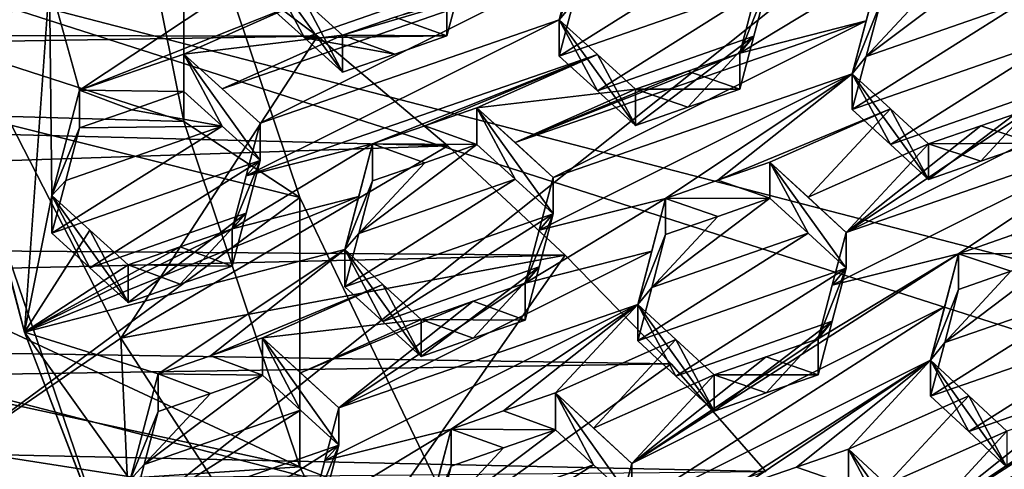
# Model space of a CAD drawing. Header units: metres. Extents: x -22 to 22, y 0 to 204.
# Tile 38 of 256: x -7.66 to -5.29, y 15.6 to 16.68. Entities that reach past the tile are written whole.
import ezdxf

# ---------------------------------------------------------------- set-up
doc = ezdxf.new("R2010")
doc.units = ezdxf.units.M
doc.layers.add('solid_002_SW0002', color=7, linetype='CONTINUOUS')
doc.layers.add('solid_002_SW0002_01', color=7, linetype='CONTINUOUS')

msp = doc.modelspace()

# ---------------------------------------------------------------- linework, layer by layer
at = {"layer": 'solid_002_SW0002'}
for points in [[(-10.401688, 38.78968, 222.258194), (-0.000125, 39.062069, 222.530045), (-0.000125, 6.009099, 222.530045)], [(-10.452005, 38.787876, 222.256866), (-10.401688, 38.78968, 222.258194), (-0.000125, 6.009099, 222.530045)], [(-10.250982, 9.179632, 222.262131), (-10.452005, 38.787876, 222.256866), (-0.000125, 6.009099, 222.530045)], [(15.431576, 33.648762, 223.952362), (-15.431306, 33.548271, 223.951843), (-15.319921, 9.159238, 223.824142)], [(-8.753432, 16.490189, 210.078552), (-7.011714, 23.589544, 208.176285), (-8.843912, 16.984709, 209.946045)], [(-7.011714, 23.589544, 208.176285), (-8.753432, 16.490189, 210.078552), (-7.835578, 19.798933, 209.191971)], [(8.155832, 16.363531, 196.136261), (-6.822947, 19.352098, 195.33548), (-6.223329, 20.08519, 195.139038)], [(8.29563, 15.439067, 196.383972), (-7.332353, 18.553354, 195.5495), (-6.822947, 19.352098, 195.33548)], [(8.323321, 14.50131, 196.635239), (-7.7389, 17.710806, 195.775253), (-7.332353, 18.553354, 195.5495)], [(8.043475, 12.659388, 197.128784), (-8.043475, 16.822996, 196.013153), (-7.7389, 17.710806, 195.775253)], [(-7.260591, 17.08028, 212.560394), (-8.370678, 17.468746, 212.456299), (-8.142657, 16.540651, 212.704987)], [(-7.434552, 17.29393, 209.914948), (-7.260594, 16.433247, 210.145569), (-8.954303, 16.980455, 209.998947)], [(-7.434552, 17.29393, 209.914948), (-7.260591, 17.08028, 212.560394), (-7.260594, 16.433247, 210.145569)], [(-7.787454, 16.639902, 216.819489), (-7.667252, 17.154552, 216.86554), (-7.284687, 16.898781, 217.081909)], [(-6.981866, 16.249947, 212.782883), (-7.260591, 17.08028, 212.560394), (-8.142657, 16.540651, 212.704987)], [(-7.260594, 16.433247, 210.145569), (-7.260591, 17.08028, 212.560394), (-6.981866, 16.249947, 212.782883)], [(-7.260594, 16.433247, 210.145569), (-8.862556, 16.479561, 210.133163), (-8.954303, 16.980455, 209.998947)], [(-6.290281, 16.930567, 210.354004), (-6.323824, 16.804443, 210.366989), (-6.357524, 16.677568, 210.37941)], [(-6.290281, 16.843281, 210.028244), (-6.290281, 16.930567, 210.354004), (-6.357524, 16.677568, 210.37941)], [(-13.129798, 16.872171, 216.911011), (-13.076277, 16.539892, 217.137512), (-7.284687, 16.898781, 217.081909)], [(-13.076277, 16.539892, 217.137512), (-6.939456, 16.638031, 217.265991), (-7.284687, 16.898781, 217.081909)], [(-7.787454, 16.639902, 216.819489), (-7.284687, 16.898781, 217.081909), (-6.939456, 16.638031, 217.265991)], [(-5.150488, 16.636246, 210.435577), (-5.150488, 16.720804, 210.75116), (-5.3342, 16.888214, 210.666122)], [(-5.150488, 16.636246, 210.435577), (-5.3342, 16.888214, 210.666122), (-5.242131, 16.719702, 210.39296)], [(-5.947169, 16.847672, 210.140884), (-6.323821, 16.717007, 210.040604), (-6.357524, 16.589945, 210.052399)], [(-5.947169, 16.847672, 210.140884), (-6.357524, 16.589945, 210.052399), (-5.855614, 16.764944, 210.185883)], [(-6.323821, 16.717007, 210.040604), (-6.290281, 16.843281, 210.028244), (-6.357524, 16.677568, 210.37941)], [(7.7389, 11.77158, 197.366669), (-8.239264, 15.907071, 196.25856), (-8.043475, 16.822996, 196.013153)], [(-7.06265, 16.806128, 210.129196), (-7.584064, 16.768324, 209.967911), (-7.511595, 16.508192, 210.042068)], [(-6.970513, 16.723011, 210.174988), (-7.06265, 16.806128, 210.129196), (-7.511595, 16.508192, 210.042068)], [(-7.168549, 16.511721, 210.151245), (-7.076928, 16.428741, 210.195557), (-6.323824, 16.804443, 210.366989)], [(-6.878938, 16.640261, 210.219986), (-7.168549, 16.511721, 210.151245), (-6.323824, 16.804443, 210.366989)], [(-7.076928, 16.428741, 210.195557), (-6.357524, 16.677568, 210.37941), (-6.323824, 16.804443, 210.366989)], [(-6.878938, 16.551279, 209.887894), (-7.06265, 16.806128, 210.129196), (-6.970513, 16.723011, 210.174988)], [(-6.970516, 16.633852, 209.842239), (-7.06265, 16.806128, 210.129196), (-6.878938, 16.551279, 209.887894)], [(-7.06265, 16.716776, 209.795731), (-7.06265, 16.806128, 210.129196), (-6.970516, 16.633852, 209.842239)], [(-6.753386, 16.683683, 210.25206), (-6.878938, 16.640261, 210.219986), (-6.323824, 16.804443, 210.366989)], [(-5.618644, 16.58918, 210.292831), (-5.3342, 16.803335, 210.34935), (-5.459579, 16.759623, 210.316025)], [(-5.242131, 16.719702, 210.39296), (-5.3342, 16.803335, 210.34935), (-5.618644, 16.58918, 210.292831)], [(-5.585155, 16.80142, 210.60202), (-5.889127, 16.724829, 210.519409), (-5.922857, 16.597498, 210.530579)], [(-5.618649, 16.674923, 210.6129), (-5.585155, 16.80142, 210.60202), (-5.922857, 16.597498, 210.530579)], [(-5.652398, 16.547293, 210.623215), (-5.585155, 16.80142, 210.60202), (-5.618649, 16.674923, 210.6129)], [(-5.585155, 16.715841, 210.282639), (-5.585155, 16.80142, 210.60202), (-5.652398, 16.547293, 210.623215)], [(-7.584064, 16.768324, 209.967911), (-7.860521, 16.767082, 209.878372), (-7.644602, 15.92612, 210.103699)], [(-7.727024, 16.234697, 210.147003), (-7.644602, 15.92612, 210.103699), (-7.860521, 16.767082, 209.878372)], [(-7.584064, 16.768324, 209.967911), (-7.644602, 15.92612, 210.103699), (-7.578838, 16.25514, 210.067276)], [(-7.584064, 16.768324, 209.967911), (-7.578838, 16.25514, 210.067276), (-7.511595, 16.508192, 210.042068)], [(-6.594296, 16.765575, 209.942108), (-7.06265, 16.716776, 209.795731), (-6.970516, 16.633852, 209.842239)], [(-6.594296, 16.765575, 209.942108), (-6.970516, 16.633852, 209.842239), (-6.627983, 16.638775, 209.954636)], [(-6.594296, 16.765575, 209.942108), (-6.627983, 16.638775, 209.954636), (-6.627983, 16.727057, 210.284103)], [(-5.855614, 16.764944, 210.185883), (-6.357524, 16.589945, 210.052399), (-6.265452, 16.506575, 210.096985)], [(-5.889129, 16.638418, 210.19696), (-5.855614, 16.764944, 210.185883), (-6.265452, 16.506575, 210.096985)], [(-5.855614, 16.764944, 210.185883), (-5.922857, 16.597498, 210.530579), (-5.889127, 16.724829, 210.519409)], [(-5.889129, 16.638418, 210.19696), (-5.922857, 16.597498, 210.530579), (-5.855614, 16.764944, 210.185883)], [(-5.618644, 16.58918, 210.292831), (-5.459579, 16.759623, 210.316025), (-5.585155, 16.715841, 210.282639)], [(-6.970513, 16.723011, 210.174988), (-7.511595, 16.508192, 210.042068), (-7.26064, 16.594982, 210.106171)], [(-6.878938, 16.640261, 210.219986), (-6.970513, 16.723011, 210.174988), (-7.26064, 16.594982, 210.106171)], [(-6.878938, 16.551279, 209.887894), (-6.970513, 16.723011, 210.174988), (-6.878938, 16.640261, 210.219986)], [(-6.627983, 16.638775, 209.954636), (-6.753386, 16.683683, 210.25206), (-6.627983, 16.727057, 210.284103)], [(-6.323821, 16.717007, 210.040604), (-6.357524, 16.677568, 210.37941), (-6.357524, 16.589945, 210.052399)], [(-5.242131, 16.719702, 210.39296), (-5.618644, 16.58918, 210.292831), (-5.652398, 16.46134, 210.302429)], [(-5.150488, 16.636246, 210.435577), (-5.242131, 16.719702, 210.39296), (-5.652398, 16.46134, 210.302429)], [(-5.618644, 16.58918, 210.292831), (-5.585155, 16.715841, 210.282639), (-5.652398, 16.547293, 210.623215)], [(-6.627983, 16.638775, 209.954636), (-6.878938, 16.640261, 210.219986), (-6.753386, 16.683683, 210.25206)], [(-7.076928, 16.428741, 210.195557), (-7.110461, 16.302338, 210.207352), (-6.357524, 16.677568, 210.37941)], [(-6.265448, 16.594023, 210.42337), (-6.357524, 16.677568, 210.37941), (-7.110461, 16.302338, 210.207352)], [(-5.618649, 16.674923, 210.6129), (-6.463482, 16.382113, 210.397308), (-6.371802, 16.298569, 210.439743)], [(-5.618649, 16.674923, 210.6129), (-5.922857, 16.597498, 210.530579), (-6.463482, 16.382113, 210.397308)], [(-5.652398, 16.547293, 210.623215), (-5.618649, 16.674923, 210.6129), (-6.371802, 16.298569, 210.439743)], [(-6.265452, 16.506575, 210.096985), (-6.357524, 16.589945, 210.052399), (-6.357524, 16.677568, 210.37941)], [(-6.173812, 16.423426, 210.140747), (-6.357524, 16.677568, 210.37941), (-6.265448, 16.594023, 210.42337)], [(-6.265452, 16.506575, 210.096985), (-6.357524, 16.677568, 210.37941), (-6.173812, 16.423426, 210.140747)], [(-13.076277, 16.539892, 217.137512), (-6.625855, 16.374645, 217.420822), (-6.939456, 16.638031, 217.265991)], [(-7.805065, 15.643841, 212.945282), (-7.787454, 16.639902, 216.819489), (-7.412243, 15.911908, 217.014557)], [(-7.412243, 15.911908, 217.014557), (-7.787454, 16.639902, 216.819489), (-6.939456, 16.638031, 217.265991)], [(-7.412243, 15.911908, 217.014557), (-6.939456, 16.638031, 217.265991), (-6.625855, 16.374645, 217.420822)], [(-6.878938, 16.640261, 210.219986), (-7.26064, 16.594982, 210.106171), (-7.168549, 16.511721, 210.151245)], [(-6.753386, 16.595053, 209.92128), (-6.627983, 16.638775, 209.954636), (-6.970516, 16.633852, 209.842239)], [(-6.753386, 16.595053, 209.92128), (-6.878938, 16.640261, 210.219986), (-6.627983, 16.638775, 209.954636)], [(-6.878938, 16.551279, 209.887894), (-6.878938, 16.640261, 210.219986), (-6.753386, 16.595053, 209.92128)], [(-5.889129, 16.638418, 210.19696), (-6.265452, 16.506575, 210.096985), (-6.173812, 16.423426, 210.140747)], [(-5.889129, 16.638418, 210.19696), (-6.173812, 16.423426, 210.140747), (-6.048216, 16.467211, 210.174118)], [(-5.889129, 16.638418, 210.19696), (-6.048216, 16.467211, 210.174118), (-5.922857, 16.510912, 210.207443)], [(-5.889129, 16.638418, 210.19696), (-5.922857, 16.510912, 210.207443), (-5.922857, 16.597498, 210.530579)], [(-5.150488, 16.636246, 210.435577), (-5.652398, 16.46134, 210.302429), (-5.560404, 16.377417, 210.344666)], [(-5.183937, 16.509331, 210.444244), (-5.150488, 16.636246, 210.435577), (-5.560404, 16.377417, 210.344666)], [(-6.970516, 16.633852, 209.842239), (-6.878938, 16.551279, 209.887894), (-6.753386, 16.595053, 209.92128)], [(-7.26064, 16.504995, 209.770325), (-7.26064, 16.594982, 210.106171), (-7.511595, 16.508192, 210.042068)], [(-7.26064, 16.594982, 210.106171), (-7.076928, 16.428741, 210.195557), (-7.168549, 16.511721, 210.151245)], [(-7.076928, 16.339111, 209.861053), (-7.076928, 16.428741, 210.195557), (-7.26064, 16.594982, 210.106171)], [(-7.16854, 16.421906, 209.816086), (-7.26064, 16.594982, 210.106171), (-7.26064, 16.504995, 209.770325)], [(-7.16854, 16.421906, 209.816086), (-7.076928, 16.339111, 209.861053), (-7.26064, 16.594982, 210.106171)], [(-6.265448, 16.594023, 210.42337), (-7.110461, 16.302338, 210.207352), (-6.806468, 16.379017, 210.289978)], [(-6.265448, 16.594023, 210.42337), (-6.806468, 16.379017, 210.289978), (-6.680917, 16.42244, 210.322052)], [(-6.265448, 16.594023, 210.42337), (-6.680917, 16.42244, 210.322052), (-6.555514, 16.465813, 210.354095)], [(-6.173812, 16.510712, 210.466492), (-6.265448, 16.594023, 210.42337), (-6.555514, 16.465813, 210.354095)], [(-5.922857, 16.597498, 210.530579), (-6.048214, 16.554146, 210.498566), (-6.463482, 16.382113, 210.397308)], [(-6.173812, 16.423426, 210.140747), (-6.265448, 16.594023, 210.42337), (-6.173812, 16.510712, 210.466492)], [(-5.922857, 16.510912, 210.207443), (-6.048214, 16.554146, 210.498566), (-5.922857, 16.597498, 210.530579)], [(-5.618644, 16.58918, 210.292831), (-5.652398, 16.547293, 210.623215), (-5.652398, 16.46134, 210.302429)], [(-6.048214, 16.554146, 210.498566), (-6.173812, 16.510712, 210.466492), (-6.463482, 16.382113, 210.397308)], [(-5.652398, 16.547293, 210.623215), (-6.371802, 16.298569, 210.439743), (-6.405292, 16.171824, 210.449631)], [(-5.652398, 16.547293, 210.623215), (-6.405292, 16.171824, 210.449631), (-6.101343, 16.248138, 210.53154)], [(-5.922857, 16.510912, 210.207443), (-6.173812, 16.510712, 210.466492), (-6.048214, 16.554146, 210.498566)], [(-5.652398, 16.547293, 210.623215), (-6.101343, 16.248138, 210.53154), (-5.975649, 16.29158, 210.563538)], [(-5.5604, 16.463213, 210.664886), (-5.652398, 16.547293, 210.623215), (-5.975649, 16.29158, 210.563538)], [(-4.913445, 16.543304, 210.850555), (-5.217731, 16.465881, 210.769379), (-5.666676, 16.166388, 210.676437)], [(-4.913445, 16.543304, 210.850555), (-5.666676, 16.166388, 210.676437), (-4.947272, 16.414705, 210.858383)], [(-5.5604, 16.463213, 210.664886), (-5.468686, 16.293543, 210.386017), (-5.652398, 16.547293, 210.623215)], [(-5.560404, 16.377417, 210.344666), (-5.652398, 16.547293, 210.623215), (-5.468686, 16.293543, 210.386017)], [(-5.560404, 16.377417, 210.344666), (-5.652398, 16.46134, 210.302429), (-5.652398, 16.547293, 210.623215)], [(-13.076277, 16.539892, 217.137512), (-12.991698, 16.16016, 217.338211), (-6.625855, 16.374645, 217.420822)], [(-6.981866, 16.249947, 212.782883), (-8.142657, 16.540651, 212.704987), (-7.805065, 15.643841, 212.945282)], [(-7.511595, 16.417505, 209.703629), (-7.511595, 16.508192, 210.042068), (-7.578838, 16.25514, 210.067276)], [(-7.386026, 16.461281, 209.737), (-7.26064, 16.504995, 209.770325), (-7.511595, 16.508192, 210.042068)], [(-7.511595, 16.417505, 209.703629), (-7.386026, 16.461281, 209.737), (-7.511595, 16.508192, 210.042068)], [(-7.16854, 16.421906, 209.816086), (-7.26064, 16.504995, 209.770325), (-7.386026, 16.461281, 209.737)], [(-6.173812, 16.510712, 210.466492), (-6.555514, 16.465813, 210.354095), (-6.463482, 16.382113, 210.397308)], [(-5.922857, 16.510912, 210.207443), (-6.048216, 16.467211, 210.174118), (-6.173812, 16.510712, 210.466492)], [(-6.048216, 16.467211, 210.174118), (-6.173812, 16.423426, 210.140747), (-6.173812, 16.510712, 210.466492)], [(-5.183937, 16.509331, 210.444244), (-5.560404, 16.377417, 210.344666), (-5.468686, 16.293543, 210.386017)], [(-5.183937, 16.509331, 210.444244), (-5.468686, 16.293543, 210.386017), (-5.342926, 16.337334, 210.41925)], [(-5.183937, 16.509331, 210.444244), (-5.342926, 16.337334, 210.41925), (-5.217731, 16.380922, 210.452316)], [(-6.981871, 15.602911, 210.368057), (-8.740666, 15.98315, 210.266174), (-8.862556, 16.479561, 210.133163)], [(-7.260594, 16.433247, 210.145569), (-6.981871, 15.602911, 210.368057), (-8.862556, 16.479561, 210.133163)], [(-7.16854, 16.421906, 209.816086), (-7.386026, 16.461281, 209.737), (-7.511595, 16.417505, 209.703629)], [(-6.555514, 16.377531, 210.024628), (-6.555514, 16.465813, 210.354095), (-6.680917, 16.42244, 210.322052)], [(-6.463473, 16.293989, 210.068466), (-6.555514, 16.465813, 210.354095), (-6.555514, 16.377531, 210.024628)], [(-6.371802, 16.210615, 210.111496), (-6.555514, 16.465813, 210.354095), (-6.463473, 16.293989, 210.068466)], [(-6.371802, 16.298569, 210.439743), (-6.555514, 16.465813, 210.354095), (-6.371802, 16.210615, 210.111496)], [(-6.463482, 16.382113, 210.397308), (-6.555514, 16.465813, 210.354095), (-6.371802, 16.298569, 210.439743)], [(-5.5604, 16.463213, 210.664886), (-5.975649, 16.29158, 210.563538), (-5.850388, 16.334869, 210.595413)], [(-5.5604, 16.463213, 210.664886), (-5.850388, 16.334869, 210.595413), (-5.758428, 16.250628, 210.636337)], [(-5.5604, 16.463213, 210.664886), (-5.758428, 16.250628, 210.636337), (-5.468686, 16.379198, 210.705688)], [(-5.666676, 16.166388, 210.676437), (-5.217731, 16.465881, 210.769379), (-5.342922, 16.42264, 210.73761)], [(-5.5604, 16.463213, 210.664886), (-5.468686, 16.379198, 210.705688), (-5.468686, 16.293543, 210.386017)], [(-5.342922, 16.42264, 210.73761), (-5.217731, 16.465881, 210.769379), (-5.217731, 16.380922, 210.452316)], [(-7.260594, 16.433247, 210.145569), (-6.981866, 16.249947, 212.782883), (-6.981871, 15.602911, 210.368057)], [(-7.076928, 16.339111, 209.861053), (-7.110461, 16.302338, 210.207352), (-7.076928, 16.428741, 210.195557)], [(-6.680917, 16.42244, 210.322052), (-6.806468, 16.379017, 210.289978), (-6.555514, 16.377531, 210.024628)], [(-5.666676, 16.166388, 210.676437), (-5.342922, 16.42264, 210.73761), (-5.468686, 16.379198, 210.705688)], [(-5.468686, 16.379198, 210.705688), (-5.342922, 16.42264, 210.73761), (-5.217731, 16.380922, 210.452316)], [(-7.16854, 16.421906, 209.816086), (-7.578838, 16.164112, 209.727554), (-7.076928, 16.339111, 209.861053)], [(-7.545146, 16.291142, 209.715836), (-7.578838, 16.164112, 209.727554), (-7.16854, 16.421906, 209.816086)], [(-7.545146, 16.291142, 209.715836), (-7.511595, 16.417505, 209.703629), (-7.578838, 16.25514, 210.067276)], [(-7.545146, 16.291142, 209.715836), (-7.16854, 16.421906, 209.816086), (-7.511595, 16.417505, 209.703629)], [(-5.666676, 16.166388, 210.676437), (-5.700101, 16.039307, 210.684143), (-4.947272, 16.414705, 210.858383)], [(-5.396217, 16.115025, 210.764755), (-4.947272, 16.414705, 210.858383), (-5.700101, 16.039307, 210.684143)], [(-5.396217, 16.115025, 210.764755), (-5.270367, 16.15843, 210.796448), (-4.947272, 16.414705, 210.858383)], [(-7.110461, 16.302338, 210.207352), (-7.144171, 16.175127, 210.218674), (-6.806468, 16.379017, 210.289978)], [(-6.83999, 16.252472, 210.301071), (-6.806468, 16.379017, 210.289978), (-7.144171, 16.175127, 210.218674)], [(-6.873712, 16.125029, 210.311707), (-6.806468, 16.290035, 209.957901), (-6.806468, 16.379017, 210.289978)], [(-6.83999, 16.252472, 210.301071), (-6.873712, 16.125029, 210.311707), (-6.806468, 16.379017, 210.289978)], [(-6.839986, 16.163324, 209.968307), (-6.555514, 16.377531, 210.024628), (-6.680917, 16.333809, 209.991287)], [(-6.839986, 16.163324, 209.968307), (-6.463473, 16.293989, 210.068466), (-6.555514, 16.377531, 210.024628)], [(-6.680917, 16.333809, 209.991287), (-6.806468, 16.379017, 210.289978), (-6.806468, 16.290035, 209.957901)], [(-6.680917, 16.333809, 209.991287), (-6.555514, 16.377531, 210.024628), (-6.806468, 16.379017, 210.289978)], [(-5.758428, 16.250628, 210.636337), (-5.666676, 16.166388, 210.676437), (-5.468686, 16.379198, 210.705688)], [(-5.468686, 16.379198, 210.705688), (-5.217731, 16.380922, 210.452316), (-5.342926, 16.337334, 210.41925)], [(-5.468686, 16.379198, 210.705688), (-5.342926, 16.337334, 210.41925), (-5.468686, 16.293543, 210.386017)], [(-12.991698, 16.16016, 217.338211), (-6.342927, 16.111771, 217.548401), (-6.625855, 16.374645, 217.420822)], [(-7.412243, 15.911908, 217.014557), (-6.625855, 16.374645, 217.420822), (-6.342927, 16.111771, 217.548401)], [(-7.076928, 16.339111, 209.861053), (-7.578838, 16.164112, 209.727554), (-7.486797, 16.080784, 209.772202)], [(-7.110463, 16.212526, 209.872192), (-7.076928, 16.339111, 209.861053), (-7.486797, 16.080784, 209.772202)], [(-7.076928, 16.339111, 209.861053), (-7.144171, 16.175127, 210.218674), (-7.110461, 16.302338, 210.207352)], [(-7.110463, 16.212526, 209.872192), (-7.144171, 16.175127, 210.218674), (-7.076928, 16.339111, 209.861053)], [(-6.839986, 16.163324, 209.968307), (-6.680917, 16.333809, 209.991287), (-6.806468, 16.290035, 209.957901)], [(-5.850388, 16.248238, 210.272095), (-5.850388, 16.334869, 210.595413), (-5.975649, 16.29158, 210.563538)], [(-5.850388, 16.334869, 210.595413), (-5.666676, 16.166388, 210.676437), (-5.758428, 16.250628, 210.636337)], [(-5.666676, 16.080044, 210.354202), (-5.666676, 16.166388, 210.676437), (-5.850388, 16.334869, 210.595413)], [(-5.758419, 16.164135, 210.313568), (-5.850388, 16.334869, 210.595413), (-5.850388, 16.248238, 210.272095)], [(-5.758419, 16.164135, 210.313568), (-5.666676, 16.080044, 210.354202), (-5.850388, 16.334869, 210.595413)], [(-7.545146, 16.291142, 209.715836), (-7.578838, 16.25514, 210.067276), (-7.578838, 16.164112, 209.727554)], [(-6.873712, 16.035677, 209.978241), (-6.371802, 16.210615, 210.111496), (-6.463473, 16.293989, 210.068466)], [(-6.839986, 16.163324, 209.968307), (-6.873712, 16.035677, 209.978241), (-6.463473, 16.293989, 210.068466)], [(-6.873712, 16.125029, 210.311707), (-6.839986, 16.163324, 209.968307), (-6.806468, 16.290035, 209.957901)], [(-6.371802, 16.298569, 210.439743), (-6.371802, 16.210615, 210.111496), (-6.405292, 16.171824, 210.449631)], [(-5.975649, 16.29158, 210.563538), (-6.101343, 16.248138, 210.53154), (-5.850388, 16.248238, 210.272095)], [(-7.434975, 15.383155, 210.375183), (-7.727024, 16.234697, 210.147003), (-7.866819, 14.136829, 210.709137)], [(-6.600184, 15.454759, 212.995941), (-6.981866, 16.249947, 212.782883), (-7.805065, 15.643841, 212.945282)], [(-7.434975, 15.383155, 210.375183), (-7.644602, 15.92612, 210.103699), (-7.727024, 16.234697, 210.147003)], [(-7.486794, 16.171637, 210.111267), (-7.578838, 16.25514, 210.067276), (-7.644602, 15.92612, 210.103699)], [(-6.83999, 16.252472, 210.301071), (-7.144171, 16.175127, 210.218674), (-7.644602, 15.92612, 210.103699)], [(-6.83999, 16.252472, 210.301071), (-7.644602, 15.92612, 210.103699), (-6.873712, 16.125029, 210.311707)], [(-7.486794, 16.171637, 210.111267), (-7.395126, 15.997649, 209.816116), (-7.578838, 16.25514, 210.067276)], [(-7.486797, 16.080784, 209.772202), (-7.578838, 16.25514, 210.067276), (-7.395126, 15.997649, 209.816116)], [(-7.486797, 16.080784, 209.772202), (-7.578838, 16.164112, 209.727554), (-7.578838, 16.25514, 210.067276)], [(-6.981871, 15.602911, 210.368057), (-6.981866, 16.249947, 212.782883), (-6.600184, 15.454759, 212.995941)], [(-6.101343, 16.248138, 210.53154), (-6.405292, 16.171824, 210.449631), (-6.439045, 16.043936, 210.459061)], [(-6.134814, 16.121248, 210.540619), (-6.101343, 16.248138, 210.53154), (-6.439045, 16.043936, 210.459061)], [(-6.134814, 16.121248, 210.540619), (-6.168586, 15.993075, 210.54924), (-6.101343, 16.248138, 210.53154)], [(-6.101343, 16.16081, 210.205627), (-6.101343, 16.248138, 210.53154), (-6.168586, 15.993075, 210.54924)], [(-6.134809, 16.033739, 210.213959), (-5.758419, 16.164135, 210.313568), (-5.850388, 16.248238, 210.272095)], [(-5.975647, 16.204601, 210.238922), (-6.134809, 16.033739, 210.213959), (-5.850388, 16.248238, 210.272095)], [(-5.975647, 16.204601, 210.238922), (-5.850388, 16.248238, 210.272095), (-6.101343, 16.248138, 210.53154)], [(-5.975647, 16.204601, 210.238922), (-6.101343, 16.248138, 210.53154), (-6.101343, 16.16081, 210.205627)], [(-7.110463, 16.212526, 209.872192), (-7.486797, 16.080784, 209.772202), (-7.395126, 15.997649, 209.816116)], [(-7.110463, 16.212526, 209.872192), (-7.395126, 15.997649, 209.816116), (-7.269558, 16.041426, 209.849503)], [(-7.110463, 16.212526, 209.872192), (-7.269558, 16.041426, 209.849503), (-7.144171, 16.085138, 209.882828)], [(-7.110463, 16.212526, 209.872192), (-7.144171, 16.085138, 209.882828), (-7.144171, 16.175127, 210.218674)], [(-6.873712, 16.035677, 209.978241), (-6.781724, 15.951887, 210.020935), (-6.371802, 16.210615, 210.111496)], [(-6.781724, 15.951887, 210.020935), (-6.405293, 16.08367, 210.120667), (-6.371802, 16.210615, 210.111496)], [(-6.439045, 16.043936, 210.459061), (-6.371802, 16.210615, 210.111496), (-6.405293, 16.08367, 210.120667)], [(-6.405292, 16.171824, 210.449631), (-6.371802, 16.210615, 210.111496), (-6.439045, 16.043936, 210.459061)], [(-5.975647, 16.204601, 210.238922), (-6.101343, 16.16081, 210.205627), (-6.134809, 16.033739, 210.213959)], [(-7.644602, 15.92612, 210.103699), (-7.144171, 16.175127, 210.218674), (-7.269557, 16.131763, 210.186646)], [(-7.486794, 16.171637, 210.111267), (-7.644602, 15.92612, 210.103699), (-7.395126, 16.088337, 210.154572)], [(-7.486794, 16.171637, 210.111267), (-7.395126, 16.088337, 210.154572), (-7.395126, 15.997649, 209.816116)], [(-7.269557, 16.131763, 210.186646), (-7.144171, 16.175127, 210.218674), (-7.144171, 16.085138, 209.882828)], [(-6.873712, 16.125029, 210.311707), (-6.873712, 16.035677, 209.978241), (-6.839986, 16.163324, 209.968307)], [(-6.168586, 15.905342, 210.221817), (-5.666676, 16.080044, 210.354202), (-5.758419, 16.164135, 210.313568)], [(-6.134809, 16.033739, 210.213959), (-6.168586, 15.905342, 210.221817), (-5.758419, 16.164135, 210.313568)], [(-5.666676, 16.080044, 210.354202), (-5.700101, 16.039307, 210.684143), (-5.666676, 16.166388, 210.676437)], [(-12.991698, 16.16016, 217.338211), (-12.949763, 15.957421, 217.423279), (-6.342927, 16.111771, 217.548401)], [(-6.134809, 16.033739, 210.213959), (-6.101343, 16.16081, 210.205627), (-6.168586, 15.993075, 210.54924)], [(-5.270367, 16.15843, 210.796448), (-5.396217, 16.115025, 210.764755), (-5.145262, 16.116518, 210.510513)], [(-7.644602, 15.92612, 210.103699), (-7.269557, 16.131763, 210.186646), (-7.395126, 16.088337, 210.154572)], [(-6.873712, 16.125029, 210.311707), (-7.644602, 15.92612, 210.103699), (-7.322657, 15.82598, 210.220413)], [(-7.395126, 16.088337, 210.154572), (-7.269557, 16.131763, 210.186646), (-7.144171, 16.085138, 209.882828)], [(-6.873712, 16.125029, 210.311707), (-7.322657, 15.82598, 210.220413), (-7.197014, 15.869413, 210.252441)], [(-6.781723, 16.041079, 210.353821), (-6.873712, 16.125029, 210.311707), (-7.197014, 15.869413, 210.252441)], [(-6.134814, 16.121248, 210.540619), (-6.439045, 16.043936, 210.459061), (-6.88799, 15.744591, 210.366669)], [(-6.134814, 16.121248, 210.540619), (-6.88799, 15.744591, 210.366669), (-6.168586, 15.993075, 210.54924)], [(-6.873712, 16.125029, 210.311707), (-6.69, 15.868172, 210.062912), (-6.781724, 15.951887, 210.020935)], [(-6.781723, 16.041079, 210.353821), (-6.69, 15.868172, 210.062912), (-6.873712, 16.125029, 210.311707)], [(-6.873712, 16.125029, 210.311707), (-6.781724, 15.951887, 210.020935), (-6.873712, 16.035677, 209.978241)], [(-5.396217, 16.115025, 210.764755), (-5.73392, 15.910585, 210.691391), (-6.182864, 15.610825, 210.597443)], [(-5.429614, 15.987803, 210.77153), (-5.396217, 16.115025, 210.764755), (-6.182864, 15.610825, 210.597443)], [(-5.396217, 16.115025, 210.764755), (-5.700101, 16.039307, 210.684143), (-5.73392, 15.910585, 210.691391)], [(-5.429614, 15.987803, 210.77153), (-5.46346, 15.858731, 210.777863), (-5.396217, 16.115025, 210.764755)], [(-5.396217, 16.029276, 210.444733), (-5.396217, 16.115025, 210.764755), (-5.46346, 15.858731, 210.777863)], [(-5.429608, 15.901861, 210.450699), (-5.05337, 16.031704, 210.549026), (-5.145262, 16.116518, 210.510513)], [(-5.270363, 16.07303, 210.477737), (-5.429608, 15.901861, 210.450699), (-5.145262, 16.116518, 210.510513)], [(-5.270363, 16.07303, 210.477737), (-5.145262, 16.116518, 210.510513), (-5.396217, 16.115025, 210.764755)], [(-5.270363, 16.07303, 210.477737), (-5.396217, 16.115025, 210.764755), (-5.396217, 16.029276, 210.444733)], [(-12.949763, 15.957421, 217.423279), (-6.087671, 15.85004, 217.651566), (-6.342927, 16.111771, 217.548401)], [(-6.964314, 15.22334, 217.199066), (-7.412243, 15.911908, 217.014557), (-6.342927, 16.111771, 217.548401)], [(-6.964314, 15.22334, 217.199066), (-6.342927, 16.111771, 217.548401), (-6.087671, 15.85004, 217.651566)], [(-7.395126, 16.088337, 210.154572), (-7.269558, 16.041426, 209.849503), (-7.395126, 15.997649, 209.816116)], [(-7.395126, 16.088337, 210.154572), (-7.144171, 16.085138, 209.882828), (-7.269558, 16.041426, 209.849503)], [(-6.781724, 15.951887, 210.020935), (-6.69, 15.868172, 210.062912), (-6.405293, 16.08367, 210.120667)], [(-6.69, 15.868172, 210.062912), (-6.564312, 15.911955, 210.096191), (-6.405293, 16.08367, 210.120667)], [(-6.564312, 15.911955, 210.096191), (-6.439045, 15.95559, 210.129349), (-6.405293, 16.08367, 210.120667)], [(-6.439045, 16.043936, 210.459061), (-6.405293, 16.08367, 210.120667), (-6.439045, 15.95559, 210.129349)], [(-6.07666, 15.820984, 210.262161), (-5.666676, 16.080044, 210.354202), (-6.168586, 15.905342, 210.221817)], [(-5.700104, 15.952742, 210.361115), (-5.666676, 16.080044, 210.354202), (-6.07666, 15.820984, 210.262161)], [(-5.666676, 16.080044, 210.354202), (-5.73392, 15.910585, 210.691391), (-5.700101, 16.039307, 210.684143)], [(-5.700104, 15.952742, 210.361115), (-5.73392, 15.910585, 210.691391), (-5.666676, 16.080044, 210.354202)], [(-5.270363, 16.07303, 210.477737), (-5.396217, 16.029276, 210.444733), (-5.429608, 15.901861, 210.450699)], [(-6.439045, 16.043936, 210.459061), (-6.56431, 16.00065, 210.4272), (-6.88799, 15.744591, 210.366669)], [(-6.439045, 16.043936, 210.459061), (-6.439045, 15.95559, 210.129349), (-6.56431, 16.00065, 210.4272)], [(-6.781723, 16.041079, 210.353821), (-7.197014, 15.869413, 210.252441), (-7.071702, 15.912732, 210.284378)], [(-6.69, 15.957214, 210.395218), (-6.781723, 16.041079, 210.353821), (-7.071702, 15.912732, 210.284378)], [(-6.69, 15.957214, 210.395218), (-6.69, 15.868172, 210.062912), (-6.781723, 16.041079, 210.353821)], [(-6.134809, 16.033739, 210.213959), (-6.168586, 15.993075, 210.54924), (-6.168586, 15.905342, 210.221817)], [(-5.46346, 15.772539, 210.456192), (-4.96155, 15.946724, 210.586639), (-5.05337, 16.031704, 210.549026)], [(-5.429608, 15.901861, 210.450699), (-5.46346, 15.772539, 210.456192), (-5.05337, 16.031704, 210.549026)], [(-5.396217, 16.029276, 210.444733), (-5.46346, 15.858731, 210.777863), (-5.429608, 15.901861, 210.450699)], [(-6.56431, 16.00065, 210.4272), (-6.979741, 15.828644, 210.325867), (-6.88799, 15.744591, 210.366669)], [(-6.56431, 16.00065, 210.4272), (-6.69, 15.957214, 210.395218), (-6.979741, 15.828644, 210.325867)], [(-6.56431, 16.00065, 210.4272), (-6.439045, 15.95559, 210.129349), (-6.69, 15.957214, 210.395218)], [(-6.981871, 15.602911, 210.368057), (-8.589842, 15.496234, 210.396637), (-8.740666, 15.98315, 210.266174)], [(-6.168586, 15.993075, 210.54924), (-6.921464, 15.617513, 210.375092), (-6.617531, 15.693558, 210.456207)], [(-6.168586, 15.993075, 210.54924), (-6.88799, 15.744591, 210.366669), (-6.921464, 15.617513, 210.375092)], [(-6.168586, 15.993075, 210.54924), (-6.617531, 15.693558, 210.456207), (-6.491775, 15.736971, 210.488037)], [(-6.168586, 15.993075, 210.54924), (-6.491775, 15.736971, 210.488037), (-6.366576, 15.780189, 210.519714)], [(-6.076658, 15.908579, 210.589081), (-6.168586, 15.993075, 210.54924), (-6.366576, 15.780189, 210.519714)], [(-5.429614, 15.987803, 210.77153), (-6.182864, 15.610825, 210.597443), (-6.216278, 15.483435, 210.603836)], [(-5.429614, 15.987803, 210.77153), (-6.216278, 15.483435, 210.603836), (-5.46346, 15.858731, 210.777863)], [(-5.984874, 15.736566, 210.301743), (-6.168586, 15.993075, 210.54924), (-6.076658, 15.908579, 210.589081)], [(-6.07666, 15.820984, 210.262161), (-6.168586, 15.993075, 210.54924), (-5.984874, 15.736566, 210.301743)], [(-6.07666, 15.820984, 210.262161), (-6.168586, 15.905342, 210.221817), (-6.168586, 15.993075, 210.54924)], [(-4.691091, 15.978935, 210.986862), (-5.028793, 15.774411, 210.913177), (-5.477738, 15.474395, 210.818283)], [(-4.724449, 15.85117, 210.991043), (-4.691091, 15.978935, 210.986862), (-5.477738, 15.474395, 210.818283)], [(-12.949763, 15.957421, 217.423279), (-12.907487, 15.745014, 217.497574), (-6.087671, 15.85004, 217.651566)], [(-6.69, 15.957214, 210.395218), (-7.071702, 15.912732, 210.284378), (-6.979741, 15.828644, 210.325867)], [(-6.69, 15.957214, 210.395218), (-6.439045, 15.95559, 210.129349), (-6.564312, 15.911955, 210.096191)], [(-6.69, 15.957214, 210.395218), (-6.564312, 15.911955, 210.096191), (-6.69, 15.868172, 210.062912)], [(-5.700104, 15.952742, 210.361115), (-6.07666, 15.820984, 210.262161), (-5.984874, 15.736566, 210.301743)], [(-5.700104, 15.952742, 210.361115), (-5.984874, 15.736566, 210.301743), (-5.859056, 15.780311, 210.334747)], [(-5.700104, 15.952742, 210.361115), (-5.859056, 15.780311, 210.334747), (-5.73392, 15.823812, 210.367554)], [(-5.700104, 15.952742, 210.361115), (-5.73392, 15.823812, 210.367554), (-5.73392, 15.910585, 210.691391)], [(-7.3899, 15.571191, 210.239151), (-7.644602, 15.92612, 210.103699), (-7.332523, 15.11368, 210.321396)], [(-7.434975, 15.383155, 210.375183), (-7.332523, 15.11368, 210.321396), (-7.644602, 15.92612, 210.103699)], [(-7.3899, 15.571191, 210.239151), (-7.322657, 15.82598, 210.220413), (-7.644602, 15.92612, 210.103699)], [(-5.46346, 15.772539, 210.456192), (-5.371595, 15.687473, 210.493652), (-4.96155, 15.946724, 210.586639)], [(-5.371595, 15.687473, 210.493652), (-4.994915, 15.81898, 210.590988), (-4.96155, 15.946724, 210.586639)], [(7.7389, 11.77158, 197.366669), (-8.323321, 14.981074, 196.506683), (-8.239264, 15.907071, 196.25856)], [(-7.360616, 14.789499, 213.17421), (-7.805065, 15.643841, 212.945282), (-7.412243, 15.911908, 217.014557)], [(-7.360616, 14.789499, 213.17421), (-7.412243, 15.911908, 217.014557), (-6.964314, 15.22334, 217.199066)], [(-7.071702, 15.822707, 209.948395), (-7.071702, 15.912732, 210.284378), (-7.197014, 15.869413, 210.252441)], [(-7.071702, 15.912732, 210.284378), (-6.88799, 15.744591, 210.366669), (-6.979741, 15.828644, 210.325867)], [(-6.88799, 15.654863, 210.031799), (-6.88799, 15.744591, 210.366669), (-7.071702, 15.912732, 210.284378)], [(-6.979733, 15.738764, 209.990448), (-7.071702, 15.912732, 210.284378), (-7.071702, 15.822707, 209.948395)], [(-6.979733, 15.738764, 209.990448), (-6.88799, 15.654863, 210.031799), (-7.071702, 15.912732, 210.284378)], [(-6.076658, 15.908579, 210.589081), (-6.366576, 15.780189, 210.519714), (-6.27467, 15.69555, 210.558945)], [(-5.984874, 15.82403, 210.628174), (-6.076658, 15.908579, 210.589081), (-6.27467, 15.69555, 210.558945)], [(-5.73392, 15.910585, 210.691391), (-5.859052, 15.86743, 210.659866), (-6.182864, 15.610825, 210.597443)], [(-5.984874, 15.736566, 210.301743), (-6.076658, 15.908579, 210.589081), (-5.984874, 15.82403, 210.628174)], [(-5.73392, 15.823812, 210.367554), (-5.859052, 15.86743, 210.659866), (-5.73392, 15.910585, 210.691391)], [(-5.429608, 15.901861, 210.450699), (-5.46346, 15.858731, 210.777863), (-5.46346, 15.772539, 210.456192)], [(-7.197014, 15.869413, 210.252441), (-7.322657, 15.82598, 210.220413), (-7.071702, 15.822707, 209.948395)], [(-5.46346, 15.858731, 210.777863), (-6.250107, 15.354341, 210.609848), (-5.912405, 15.558847, 210.683472)], [(-5.46346, 15.858731, 210.777863), (-6.216278, 15.483435, 210.603836), (-6.250107, 15.354341, 210.609848)], [(-5.859052, 15.86743, 210.659866), (-5.984874, 15.82403, 210.628174), (-6.182864, 15.610825, 210.597443)], [(-5.73392, 15.823812, 210.367554), (-5.984874, 15.82403, 210.628174), (-5.859052, 15.86743, 210.659866)], [(-5.46346, 15.858731, 210.777863), (-5.912405, 15.558847, 210.683472), (-5.786521, 15.602189, 210.71489)], [(-5.46346, 15.858731, 210.777863), (-5.786521, 15.602189, 210.71489), (-5.66145, 15.645243, 210.746094)], [(-5.371594, 15.77355, 210.814911), (-5.46346, 15.858731, 210.777863), (-5.66145, 15.645243, 210.746094)], [(-5.279748, 15.602204, 210.530304), (-5.46346, 15.858731, 210.777863), (-5.371594, 15.77355, 210.814911)], [(-5.371595, 15.687473, 210.493652), (-5.46346, 15.858731, 210.777863), (-5.279748, 15.602204, 210.530304)], [(-5.46346, 15.772539, 210.456192), (-5.46346, 15.858731, 210.777863), (-5.371595, 15.687473, 210.493652)], [(-12.907487, 15.745014, 217.497574), (-5.860171, 15.591246, 217.732117), (-6.087671, 15.85004, 217.651566)], [(-6.964314, 15.22334, 217.199066), (-6.087671, 15.85004, 217.651566), (-5.860171, 15.591246, 217.732117)], [(-4.724449, 15.85117, 210.991043), (-5.544981, 15.216707, 210.826202), (-4.758334, 15.72125, 210.994781)], [(-4.724449, 15.85117, 210.991043), (-5.511125, 15.346509, 210.822433), (-5.544981, 15.216707, 210.826202)], [(-4.724449, 15.85117, 210.991043), (-5.477738, 15.474395, 210.818283), (-5.511125, 15.346509, 210.822433)], [(-7.322657, 15.735257, 209.881836), (-7.322657, 15.82598, 210.220413), (-7.3899, 15.571191, 210.239151)], [(-7.197013, 15.77904, 209.915161), (-7.356158, 15.608186, 209.890671), (-7.071702, 15.822707, 209.948395)], [(-6.979733, 15.738764, 209.990448), (-7.071702, 15.822707, 209.948395), (-7.356158, 15.608186, 209.890671)], [(-7.197013, 15.77904, 209.915161), (-7.322657, 15.82598, 210.220413), (-7.322657, 15.735257, 209.881836)], [(-7.197013, 15.77904, 209.915161), (-7.071702, 15.822707, 209.948395), (-7.322657, 15.82598, 210.220413)], [(-5.984874, 15.82403, 210.628174), (-6.27467, 15.69555, 210.558945), (-6.182864, 15.610825, 210.597443)], [(-5.859056, 15.780311, 210.334747), (-5.984874, 15.736566, 210.301743), (-5.984874, 15.82403, 210.628174)], [(-5.73392, 15.823812, 210.367554), (-5.859056, 15.780311, 210.334747), (-5.984874, 15.82403, 210.628174)], [(-5.371595, 15.687473, 210.493652), (-5.279748, 15.602204, 210.530304), (-4.994915, 15.81898, 210.590988)], [(-7.197013, 15.77904, 209.915161), (-7.322657, 15.735257, 209.881836), (-7.356158, 15.608186, 209.890671)], [(-6.366576, 15.691763, 210.189713), (-6.366576, 15.780189, 210.519714), (-6.491775, 15.736971, 210.488037)], [(-6.274663, 15.60725, 210.229431), (-6.366576, 15.780189, 210.519714), (-6.366576, 15.691763, 210.189713)], [(-6.27467, 15.69555, 210.558945), (-6.366576, 15.780189, 210.519714), (-6.182864, 15.610825, 210.597443)], [(-6.182864, 15.522657, 210.268402), (-6.182864, 15.610825, 210.597443), (-6.366576, 15.780189, 210.519714)], [(-6.274663, 15.60725, 210.229431), (-6.182864, 15.522657, 210.268402), (-6.366576, 15.780189, 210.519714)], [(-5.371594, 15.77355, 210.814911), (-5.66145, 15.645243, 210.746094), (-5.569597, 15.559924, 210.782562)], [(-5.279748, 15.688176, 210.851151), (-5.371594, 15.77355, 210.814911), (-5.569597, 15.559924, 210.782562)], [(-5.028793, 15.774411, 210.913177), (-5.153775, 15.73147, 210.882309), (-5.477738, 15.474395, 210.818283)], [(-5.279748, 15.602204, 210.530304), (-5.371594, 15.77355, 210.814911), (-5.279748, 15.688176, 210.851151)], [(-12.907487, 15.745014, 217.497574), (-12.865854, 15.525385, 217.559402), (-5.860171, 15.591246, 217.732117)], [(-6.979733, 15.738764, 209.990448), (-7.356158, 15.608186, 209.890671), (-7.3899, 15.480071, 209.899078)], [(-6.979733, 15.738764, 209.990448), (-7.3899, 15.480071, 209.899078), (-6.88799, 15.654863, 210.031799)], [(-7.356158, 15.608186, 209.890671), (-7.322657, 15.735257, 209.881836), (-7.3899, 15.571191, 210.239151)], [(-6.88799, 15.654863, 210.031799), (-6.921464, 15.617513, 210.375092), (-6.88799, 15.744591, 210.366669)], [(-6.491775, 15.736971, 210.488037), (-6.617531, 15.693558, 210.456207), (-6.366576, 15.691763, 210.189713)], [(-5.544981, 15.216707, 210.826202), (-5.993926, 14.916662, 210.731201), (-4.758334, 15.72125, 210.994781)], [(-5.207279, 15.421204, 210.89978), (-4.758334, 15.72125, 210.994781), (-5.993926, 14.916662, 210.731201)], [(-5.153775, 15.73147, 210.882309), (-5.279748, 15.688176, 210.851151), (-5.477738, 15.474395, 210.818283)], [(-6.921464, 15.617513, 210.375092), (-6.955233, 15.489191, 210.383118), (-6.617531, 15.693558, 210.456207)], [(-6.650987, 15.566347, 210.463882), (-6.617531, 15.693558, 210.456207), (-6.955233, 15.489191, 210.383118)], [(-6.684774, 15.437757, 210.471161), (-6.617531, 15.604438, 210.123611), (-6.617531, 15.693558, 210.456207)], [(-6.684774, 15.437757, 210.471161), (-6.617531, 15.693558, 210.456207), (-6.650987, 15.566347, 210.463882)], [(-6.650983, 15.477032, 210.130493), (-6.366576, 15.691763, 210.189713), (-6.491773, 15.648199, 210.156738)], [(-6.650983, 15.477032, 210.130493), (-6.274663, 15.60725, 210.229431), (-6.366576, 15.691763, 210.189713)], [(-6.617531, 15.693558, 210.456207), (-6.491773, 15.648199, 210.156738), (-6.366576, 15.691763, 210.189713)], [(-6.617531, 15.693558, 210.456207), (-6.617531, 15.604438, 210.123611), (-6.491773, 15.648199, 210.156738)], [(-5.279748, 15.688176, 210.851151), (-5.569597, 15.559924, 210.782562), (-5.477738, 15.474395, 210.818283)], [(-4.019313, 15.710355, 211.195358), (-4.839856, 15.075539, 211.029343), (-5.322201, 14.646879, 210.935974)], [(-4.019313, 15.710355, 211.195358), (-5.322201, 14.646879, 210.935974), (-4.502153, 15.279779, 211.101974)], [(-6.600184, 15.454759, 212.995941), (-7.805065, 15.643841, 212.945282), (-7.360616, 14.789499, 213.17421)], [(-6.88799, 15.654863, 210.031799), (-7.3899, 15.480071, 209.899078), (-7.297966, 15.395905, 209.94017)], [(-6.921465, 15.527575, 210.039459), (-6.88799, 15.654863, 210.031799), (-7.297966, 15.395905, 209.94017)], [(-6.88799, 15.654863, 210.031799), (-6.955233, 15.489191, 210.383118), (-6.921464, 15.617513, 210.375092)], [(-6.921465, 15.527575, 210.039459), (-6.955233, 15.489191, 210.383118), (-6.88799, 15.654863, 210.031799)], [(-6.650983, 15.477032, 210.130493), (-6.491773, 15.648199, 210.156738), (-6.617531, 15.604438, 210.123611)], [(-5.66145, 15.558338, 210.421753), (-5.66145, 15.645243, 210.746094), (-5.786521, 15.602189, 210.71489)], [(-5.66145, 15.645243, 210.746094), (-5.477738, 15.474395, 210.818283), (-5.569597, 15.559924, 210.782562)], [(-5.477738, 15.387702, 210.494736), (-5.477738, 15.474395, 210.818283), (-5.66145, 15.645243, 210.746094)], [(-5.569591, 15.473124, 210.458649), (-5.66145, 15.645243, 210.746094), (-5.66145, 15.558338, 210.421753)], [(-5.477738, 15.387702, 210.494736), (-5.66145, 15.645243, 210.746094), (-5.569591, 15.473124, 210.458649)], [(-6.981871, 15.602911, 210.368057), (-6.600188, 14.807719, 210.581131), (-8.589842, 15.496234, 210.396637)], [(-7.356158, 15.608186, 209.890671), (-7.3899, 15.571191, 210.239151), (-7.3899, 15.480071, 209.899078)], [(-6.981871, 15.602911, 210.368057), (-6.600184, 15.454759, 212.995941), (-6.600188, 14.807719, 210.581131)], [(-6.684774, 15.348207, 210.136963), (-6.182864, 15.522657, 210.268402), (-6.274663, 15.60725, 210.229431)], [(-6.650983, 15.477032, 210.130493), (-6.684774, 15.348207, 210.136963), (-6.274663, 15.60725, 210.229431)], [(-6.650983, 15.477032, 210.130493), (-6.617531, 15.604438, 210.123611), (-6.684774, 15.437757, 210.471161)], [(-6.182864, 15.522657, 210.268402), (-6.216278, 15.483435, 210.603836), (-6.182864, 15.610825, 210.597443)], [(-5.786521, 15.602189, 210.71489), (-5.912405, 15.558847, 210.683472), (-5.66145, 15.558338, 210.421753)]]:
    msp.add_3dface(points, dxfattribs=at)
at = {"layer": 'solid_002_SW0002_01'}
for points in [[(15.431576, 33.648762, 223.952362), (-15.319921, 9.159238, 223.824142), (15.31992, 9.159238, 223.824142)], [(8.155832, 16.363531, 196.136261), (-6.223329, 20.08519, 195.139038), (7.90552, 17.268381, 195.893799)], [(8.29563, 15.439067, 196.383972), (-6.822947, 19.352098, 195.33548), (8.155832, 16.363531, 196.136261)], [(8.323321, 14.50131, 196.635239), (-7.332353, 18.553354, 195.5495), (8.29563, 15.439067, 196.383972)], [(8.239264, 13.575314, 196.883362), (-7.7389, 17.710806, 195.775253), (8.323321, 14.50131, 196.635239)], [(8.043475, 12.659388, 197.128784), (-7.7389, 17.710806, 195.775253), (8.239264, 13.575314, 196.883362)], [(7.7389, 11.77158, 197.366669), (-8.043475, 16.822996, 196.013153), (8.043475, 12.659388, 197.128784)]]:
    msp.add_3dface(points, dxfattribs=at)

doc.saveas('drawing.dxf')
